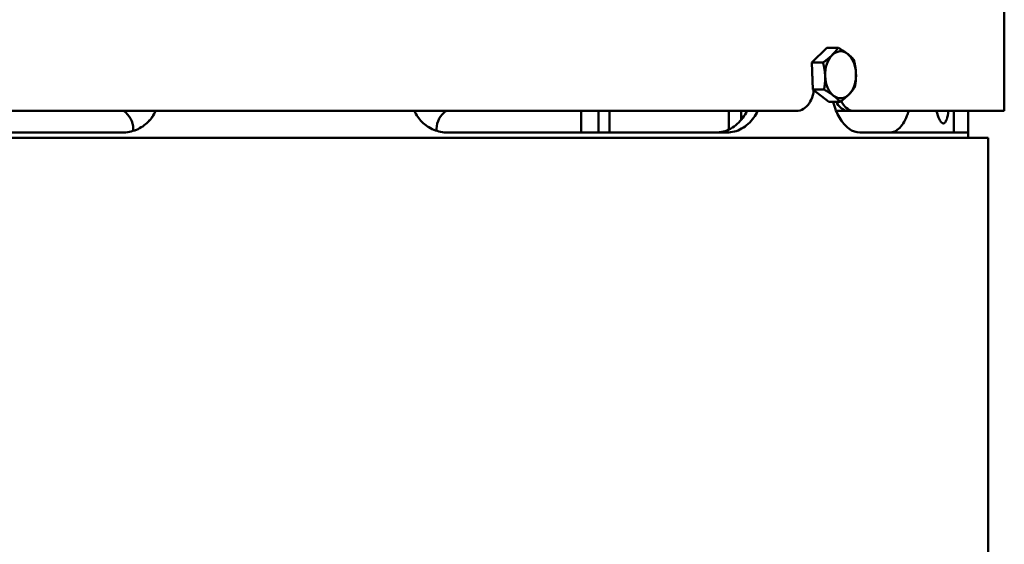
# Model space of a CAD drawing. Header units: millimetres. Extents: x -2199 to 5175, y -1387 to 1803.
# Tile 13 of 27: x 2982 to 3254, y 533 to 678. Entities that reach past the tile are written whole.
import ezdxf

# ---------------------------------------------------------------- set-up
doc = ezdxf.new("R2010")
doc.units = ezdxf.units.MM
doc.layers.add('Видимый контур (ГОСТ)', color=7, linetype='Continuous', lineweight=50)

msp = doc.modelspace()

# ---------------------------------------------------------------- linework, layer by layer
at = {"layer": 'Видимый контур (ГОСТ)'}
for p, q in [((3254.23, 653.01), (3254.23, 810.51)), ((3200.94, 666.39), (3205.07, 670.5)), ((3205.07, 670.5), (3208.17, 670.5)), ((3200.94, 666.39), (3204.04, 666.39)), ((3201.22, 658.9), (3200.94, 666.39)), ((3205.63, 655.51), (3201.22, 658.9)), ((3201.22, 658.9), (3204.32, 658.9)), ((3205.63, 655.51), (3208.73, 655.51)), ((3196.73, 653.01), (2866.77, 653.01)), ((3137.04, 653.01), (3137.04, 647.01)), ((3141.89, 653.01), (3141.89, 647.01)), ((3144.91, 647.01), (3144.91, 653.01)), ((3177.95, 653.01), (3177.95, 647.81)), ((3181.36, 650.5), (3181.36, 653.01)), ((3211.02, 653.01), (3207.66, 653.01)), ((3211.02, 653.01), (3212.53, 653.01)), ((3254.23, 653.01), (3212.53, 653.01)), ((3240.23, 647.01), (3240.23, 653.01)), ((3244.22, 653.01), (3244.22, 647.01)), ((2914.97, 647.01), (3010.08, 647.01)), ((3100.08, 647.01), (3177.43, 647.01)), ((3214.2, 647.01), (3244.23, 647.01)), ((3244.23, 645.51), (3244.23, 647.01)), ((3249.73, 645.51), (2859.73, 645.51)), ((3249.73, -351.49), (3249.73, 645.51))]:
    msp.add_line(p, q, dxfattribs=at)
for centre, start, end in [((3007.04, 648.01), 0, 56.4427), ((3103.04, 648.01), 123.5573, 180), ((3019.04, 648.01), 180, 185.1813), ((3091.04, 648.01), 355.0326, 0)]:
    msp.add_arc(centre, 6, start, end, dxfattribs=at)
for centre, major_axis, start_param, end_param in [((3208.89, 663.01), (0, -6.5), 3.721576, 4.768773), ((3208.89, 663.01), (0, 6.5), 5.815971, 6.863169), ((3208.89, 663.01), (0, 6.5), 4.768773, 5.815971), ((3204.9, 663.01), (0, 5.82), 1.622955, 1.631407), ((3208.89, 663.01), (0, -6.5), 4.768773, 5.815971), ((3208.89, 663.01), (0, 6.5), 3.721576, 4.768773), ((3208.89, 663.01), (0, -6.5), 5.815971, 6.863169)]:
    msp.add_ellipse(centre, major_axis=major_axis, ratio=0.658334, start_param=start_param, end_param=end_param, dxfattribs=at)
for points in [[(3204.04, 666.39), (3205.59, 667.49), (3206.55, 668.45)], [(3206.55, 668.45), (3207.5, 669.4), (3208.17, 670.5)], [(3208.17, 670.5), (3209.79, 669.6), (3210.82, 668.81)], [(3210.82, 668.81), (3211.84, 668.03), (3212.59, 667.12)], [(3204.62, 662.64), (3204.55, 664.38), (3204.04, 666.39)], [(3212.59, 667.12), (3213.1, 665.11), (3213.16, 663.37)], [(3204.32, 658.9), (3204.68, 660.9), (3204.62, 662.64)], [(3213.16, 663.37), (3213.23, 661.64), (3212.86, 659.63)], [(3206.96, 657.2), (3205.94, 657.99), (3204.32, 658.9)], [(3208.73, 655.51), (3207.99, 656.42), (3206.96, 657.2)], [(3211.24, 657.57), (3210.28, 656.62), (3208.73, 655.51)], [(3212.86, 659.63), (3212.19, 658.53), (3211.24, 657.57)]]:
    msp.add_rational_spline(points, [1, 1.0379548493, 1], degree=2, dxfattribs=at)
for points, knots in [([(3196.73, 653.01), (3197.35, 653.01), (3198, 653.18), (3199.2, 653.9), (3199.74, 654.44), (3200.59, 655.68), (3200.96, 656.47), (3201.32, 657.77), (3201.42, 658.23), (3201.48, 658.7)], [1.0562525, 1.0562525, 1.0562525, 1.0562525, 1.320243, 1.320243, 1.5842335, 1.5842335, 1.8478908, 1.8478908, 1.9830764, 1.9830764, 1.9830764, 1.9830764]), ([(3214.2, 647.01), (3213.25, 647.01), (3212.2, 647.36), (3210.24, 648.79), (3209.32, 649.87), (3207.88, 652.33), (3207.26, 653.85), (3206.83, 655.51)], [-2.116914, -2.116914, -2.116914, -2.116914, -1.585498, -1.585498, -1.054083, -1.054083, -0.541385, -0.541385, -0.541385, -0.541385]), ([(3211.02, 653.01), (3210.48, 653.01), (3209.9, 653.18), (3208.83, 653.9), (3208.33, 654.44), (3207.85, 655.2), (3207.76, 655.36), (3207.68, 655.52)], [-1.0553074, -1.0553074, -1.0553074, -1.0553074, -0.7913106, -0.7913106, -0.5273138, -0.5273138, -0.4664094, -0.4664094, -0.4664094, -0.4664094]), ([(3209.06, 655.75), (3209.18, 655.51), (3209.31, 655.27), (3209.84, 654.44), (3210.34, 653.9), (3211.41, 653.18), (3211.99, 653.01), (3212.53, 653.01)], [0.4366995, 0.4366995, 0.4366995, 0.4366995, 0.5273147, 0.5273147, 0.7913052, 0.7913052, 1.0552957, 1.0552957, 1.0552957, 1.0552957]), ([(3019.25, 653.01), (3018.74, 651.85), (3018.01, 650.8), (3016.28, 649.06), (3015.15, 648.28), (3012.67, 647.26), (3011.33, 647.01), (3010.08, 647.01)], [3.453803, 3.453803, 3.453803, 3.453803, 3.810828, 3.810828, 4.197303, 4.197303, 4.583777, 4.583777, 4.583777, 4.583777]), ([(3010.08, 647.01), (3011.33, 647.01), (3012.67, 647.26), (3015.14, 648.28), (3016.28, 649.06), (3018.01, 650.81), (3018.73, 651.85), (3019.24, 653.01)], [1.535924, 1.535924, 1.535924, 1.535924, 1.922047, 1.922047, 2.308966, 2.308966, 2.665903, 2.665903, 2.665903, 2.665903]), ([(3100.08, 647.01), (3098.83, 647.01), (3097.49, 647.26), (3095.01, 648.28), (3093.88, 649.06), (3092.15, 650.8), (3091.42, 651.85), (3090.92, 653.01)], [-1.524954, -1.524954, -1.524954, -1.524954, -1.138479, -1.138479, -0.752004, -0.752004, -0.394979, -0.394979, -0.394979, -0.394979]), ([(3174.38, 647.01), (3175.74, 647.01), (3177.16, 647.36), (3179.75, 648.78), (3180.92, 649.86), (3182.25, 651.68), (3182.64, 652.32), (3182.99, 653.01)], [2.127937, 2.127937, 2.127937, 2.127937, 2.658743, 2.658743, 3.18955, 3.18955, 3.431837, 3.431837, 3.431837, 3.431837]), ([(3186.01, 653.01), (3185.66, 652.32), (3185.28, 651.69), (3183.95, 649.87), (3182.79, 648.79), (3180.2, 647.36), (3178.78, 647.01), (3177.43, 647.01)], [-3.430783, -3.430783, -3.430783, -3.430783, -3.189967, -3.189967, -2.658552, -2.658552, -2.127137, -2.127137, -2.127137, -2.127137]), ([(3227.77, 653.01), (3227.68, 652.72), (3227.59, 652.45), (3227.2, 651.39), (3226.86, 650.65), (3226.12, 649.35), (3225.71, 648.79), (3224.83, 647.89), (3224.37, 647.55), (3223.41, 647.11), (3222.92, 647.01), (3222.44, 647.01)], [1.203787, 1.203787, 1.203787, 1.203787, 1.315497, 1.315497, 1.654452, 1.654452, 1.993406, 1.993406, 2.33236, 2.33236, 2.671315, 2.671315, 2.671315, 2.671315]), ([(3238.8, 653.01), (3238.65, 652.06), (3238.48, 651.24), (3238.14, 650.27), (3237.99, 649.98), (3237.68, 649.6), (3237.52, 649.51), (3237.19, 649.51), (3237.01, 649.6), (3236.64, 649.98), (3236.45, 650.27), (3235.97, 651.24), (3235.68, 652.06), (3235.42, 653.01)], [1.2612, 1.2612, 1.2612, 1.2612, 1.695885, 1.695885, 1.978532, 1.978532, 2.26118, 2.26118, 2.543827, 2.543827, 2.826474, 2.826474, 3.261159, 3.261159, 3.261159, 3.261159])]:
    msp.add_open_spline(points, degree=3, knots=knots, dxfattribs=at)

doc.saveas('drawing.dxf')
